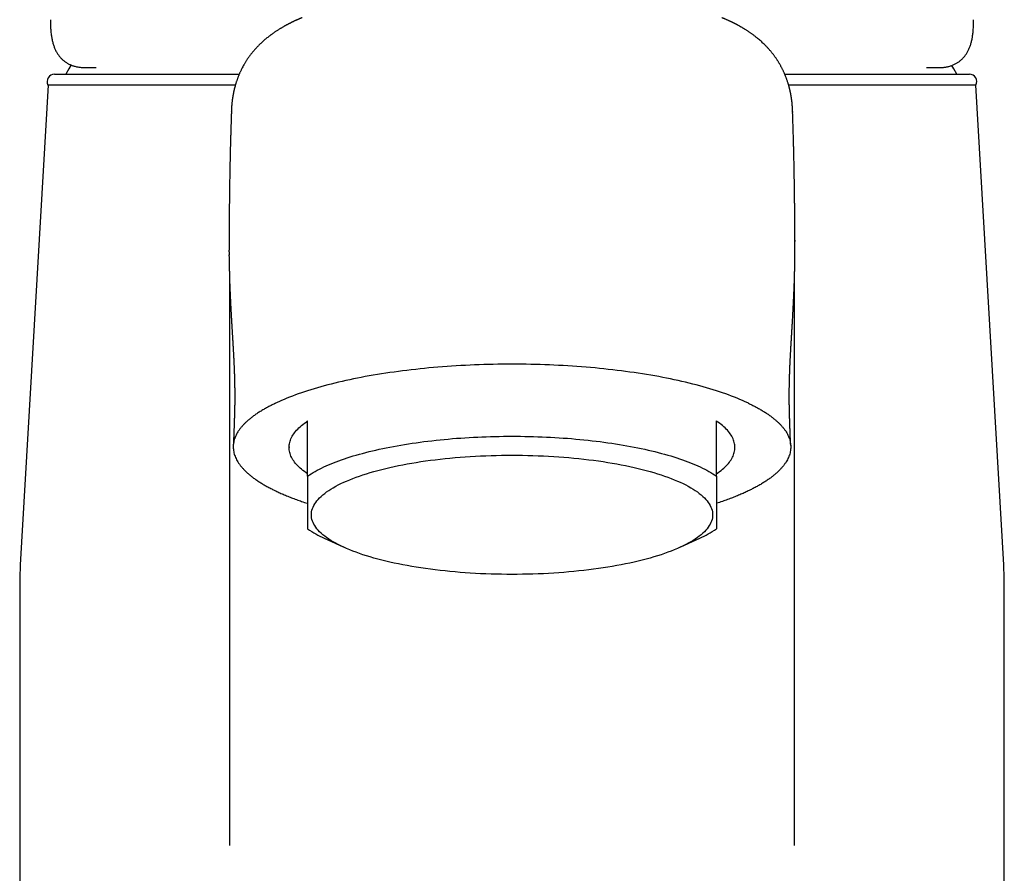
# Model space of a CAD drawing. Header units: millimetres. Extents: x 8 to 880, y 12 to 790.
# Tile 6 of 25: x 369 to 422, y 561 to 607. Entities that reach past the tile are written whole.
import ezdxf

# ---------------------------------------------------------------- set-up
doc = ezdxf.new("R2010")
doc.units = ezdxf.units.MM

msp = doc.modelspace()

# ---------------------------------------------------------------- linework, layer by layer
at = {"color": 7, "linetype": 'Continuous', "lineweight": 30}
for p, q in [((370.184, 606.551), (370.184, 606.532)), ((372.073, 603.97), (372.638, 603.97)), ((417.348, 603.97), (417.986, 603.97)), ((370.407, 603.62), (380.349, 603.62)), ((409.71, 603.62), (419.652, 603.62)), ((370.054, 603.034), (368.563, 577.195)), ((380.14, 603.034), (370.054, 603.034)), ((420.006, 603.034), (409.92, 603.034)), ((421.497, 577.195), (420.006, 603.034)), ((379.926, 601.609), (379.924, 601.554)), ((410.248, 594.677), (410.248, 594.613)), ((379.804, 594.588), (379.804, 594.141)), ((379.805, 594.613), (379.806, 594.588)), ((379.804, 594.054), (379.804, 594.049)), ((379.805, 593.814), (379.805, 593.879)), ((379.815, 592.997), (379.815, 562.077)), ((410.245, 562.077), (410.245, 592.997)), ((382.298, 585.892), (382.341, 585.913)), ((407.761, 585.892), (407.718, 585.913)), ((384.03, 581.973), (384.03, 584.939)), ((406.03, 581.973), (406.03, 584.939)), ((383.03, 583.538), (383.03, 583.513)), ((407.03, 583.513), (407.03, 583.538)), ((384.926, 578.621), (385.936, 578.152)), ((404.123, 578.152), (405.134, 578.621)), ((368.53, 576.044), (368.53, 530.82)), ((421.53, 530.82), (421.53, 576.044))]:
    msp.add_line(p, q, dxfattribs=at)
at = {"color": 7, "linetype": 'Continuous', "lineweight": 30, "flags": 128}
for points in [[(371.292, 604.112), (371.176, 603.91), (371.012, 603.62)], [(418.974, 603.62), (418.811, 603.91), (418.708, 604.089)], [(410.256, 594.154), (410.256, 594.205), (410.256, 594.42), (410.256, 594.638), (410.256, 594.677)], [(407.718, 585.913), (407.582, 585.976), (407.442, 586.038), (407.299, 586.1), (407.152, 586.161), (407.002, 586.221), (406.849, 586.28), (406.692, 586.339), (406.532, 586.397), (406.368, 586.454), (406.202, 586.51), (406.032, 586.566), (405.859, 586.62), (405.683, 586.674), (405.504, 586.727), (405.322, 586.779), (405.137, 586.829), (404.95, 586.88), (404.759, 586.929), (404.566, 586.977), (404.37, 587.024), (404.172, 587.07), (403.971, 587.115), (403.767, 587.159), (403.561, 587.203), (403.352, 587.245), (403.141, 587.286), (402.928, 587.326), (402.713, 587.365), (402.495, 587.403), (402.276, 587.439), (402.054, 587.475), (401.83, 587.51), (401.604, 587.543), (401.377, 587.575), (401.148, 587.606), (400.917, 587.636), (400.684, 587.665), (400.45, 587.693), (400.214, 587.719), (399.977, 587.745), (399.738, 587.769), (399.498, 587.792), (399.257, 587.813), (399.014, 587.834), (398.771, 587.853), (398.526, 587.871), (398.281, 587.888), (398.034, 587.904), (397.787, 587.918), (397.539, 587.931), (397.29, 587.943), (397.04, 587.954), (396.79, 587.963), (396.54, 587.972), (396.289, 587.979), (396.037, 587.984), (395.786, 587.989), (395.534, 587.992), (395.282, 587.994), (395.03, 587.994), (394.778, 587.994), (394.526, 587.992), (394.274, 587.989), (394.022, 587.984), (393.771, 587.979), (393.52, 587.972), (393.269, 587.963), (393.019, 587.954), (392.77, 587.943), (392.521, 587.931), (392.273, 587.918), (392.026, 587.904), (391.779, 587.888), (391.533, 587.871), (391.289, 587.853), (391.045, 587.834), (390.803, 587.813), (390.562, 587.792), (390.322, 587.769), (390.083, 587.745), (389.846, 587.719), (389.61, 587.693), (389.376, 587.665), (389.143, 587.636), (388.912, 587.606), (388.683, 587.575), (388.455, 587.543), (388.23, 587.51), (388.006, 587.475), (387.784, 587.439), (387.564, 587.403), (387.347, 587.365), (387.132, 587.326), (386.918, 587.286), (386.707, 587.245), (386.499, 587.203), (386.293, 587.159), (386.089, 587.115), (385.888, 587.07), (385.69, 587.024), (385.494, 586.977), (385.3, 586.929), (385.11, 586.88), (384.922, 586.829), (384.737, 586.779), (384.556, 586.727), (384.377, 586.674), (384.201, 586.62), (384.028, 586.566), (383.858, 586.51), (383.691, 586.454), (383.528, 586.397), (383.368, 586.339), (383.211, 586.28), (383.057, 586.221), (382.907, 586.161), (382.761, 586.1), (382.617, 586.038), (382.477, 585.976), (382.341, 585.913)], [(384.03, 582.087), (383.942, 582.148), (383.858, 582.21), (383.778, 582.273), (383.702, 582.335), (383.63, 582.398), (383.562, 582.462), (383.498, 582.526), (383.438, 582.59), (383.382, 582.655), (383.33, 582.72), (383.283, 582.785), (383.239, 582.85), (383.199, 582.916), (383.164, 582.982), (383.132, 583.048), (383.105, 583.114), (383.082, 583.18), (383.063, 583.247), (383.049, 583.313), (383.038, 583.38), (383.032, 583.446), (383.03, 583.513), (383.032, 583.58), (383.038, 583.646), (383.049, 583.713), (383.063, 583.78), (383.082, 583.846), (383.105, 583.912), (383.132, 583.979), (383.164, 584.045), (383.199, 584.111), (383.239, 584.176), (383.283, 584.242), (383.33, 584.307), (383.382, 584.372), (383.438, 584.436), (383.498, 584.5), (383.562, 584.564), (383.63, 584.628), (383.702, 584.691), (383.778, 584.754), (383.858, 584.816), (383.942, 584.878), (384.03, 584.939)], [(406.03, 582.087), (406.118, 582.148), (406.201, 582.21), (406.281, 582.273), (406.357, 582.335), (406.429, 582.398), (406.497, 582.462), (406.561, 582.526), (406.621, 582.59), (406.677, 582.655), (406.729, 582.72), (406.777, 582.785), (406.821, 582.85), (406.861, 582.916), (406.896, 582.982), (406.927, 583.048), (406.954, 583.114), (406.978, 583.18), (406.996, 583.247), (407.011, 583.313), (407.021, 583.38), (407.028, 583.446), (407.03, 583.513), (407.028, 583.58), (407.021, 583.646), (407.011, 583.713), (406.996, 583.78), (406.978, 583.846), (406.954, 583.912), (406.927, 583.979), (406.896, 584.045), (406.861, 584.111), (406.821, 584.176), (406.777, 584.242), (406.729, 584.307), (406.677, 584.372), (406.621, 584.436), (406.561, 584.5), (406.497, 584.564), (406.429, 584.628), (406.357, 584.691), (406.281, 584.754), (406.201, 584.816), (406.118, 584.878), (406.03, 584.939)], [(384.03, 581.973), (384.125, 582.036), (384.223, 582.098), (384.326, 582.16), (384.433, 582.221), (384.544, 582.282), (384.659, 582.342), (384.777, 582.401), (384.9, 582.459), (385.026, 582.517), (385.156, 582.574), (385.289, 582.631), (385.427, 582.686), (385.568, 582.741), (385.712, 582.795), (385.86, 582.848), (386.011, 582.901), (386.166, 582.952), (386.324, 583.002), (386.485, 583.052), (386.65, 583.101), (386.817, 583.148), (386.988, 583.195), (387.161, 583.241), (387.338, 583.286), (387.517, 583.329), (387.7, 583.372), (387.885, 583.413), (388.072, 583.454), (388.262, 583.493), (388.455, 583.532), (388.651, 583.569), (388.848, 583.605), (389.048, 583.64), (389.25, 583.674), (389.455, 583.706), (389.661, 583.738), (389.869, 583.768), (390.08, 583.797), (390.292, 583.825), (390.506, 583.852), (390.722, 583.877), (390.939, 583.901), (391.158, 583.924), (391.378, 583.946), (391.599, 583.966), (391.822, 583.985), (392.046, 584.003), (392.272, 584.019), (392.498, 584.035), (392.725, 584.049), (392.953, 584.061), (393.182, 584.072), (393.411, 584.082), (393.641, 584.091), (393.872, 584.098), (394.103, 584.104), (394.334, 584.109), (394.566, 584.112), (394.798, 584.114), (395.03, 584.115), (395.262, 584.114), (395.494, 584.112), (395.725, 584.109), (395.957, 584.104), (396.188, 584.098), (396.418, 584.091), (396.648, 584.082), (396.878, 584.072), (397.107, 584.061), (397.335, 584.049), (397.562, 584.035), (397.788, 584.019), (398.013, 584.003), (398.237, 583.985), (398.46, 583.966), (398.682, 583.946), (398.902, 583.924), (399.121, 583.901), (399.338, 583.877), (399.554, 583.852), (399.768, 583.825), (399.98, 583.797), (400.19, 583.768), (400.399, 583.738), (400.605, 583.706), (400.809, 583.674), (401.012, 583.64), (401.212, 583.605), (401.409, 583.569), (401.604, 583.532), (401.797, 583.493), (401.987, 583.454), (402.175, 583.413), (402.36, 583.372), (402.542, 583.329), (402.722, 583.286), (402.898, 583.241), (403.072, 583.195), (403.243, 583.148), (403.41, 583.101), (403.575, 583.052), (403.736, 583.002), (403.894, 582.952), (404.049, 582.901), (404.2, 582.848), (404.348, 582.795), (404.492, 582.741), (404.633, 582.686), (404.77, 582.631), (404.904, 582.574), (405.034, 582.517), (405.16, 582.459), (405.282, 582.401), (405.401, 582.342), (405.516, 582.282), (405.627, 582.221), (405.733, 582.16), (405.836, 582.098), (405.935, 582.036), (406.03, 581.973)], [(395.03, 576.673), (394.747, 576.674), (394.465, 576.678), (394.182, 576.683), (393.901, 576.691), (393.62, 576.701), (393.34, 576.713), (393.062, 576.727), (392.784, 576.744), (392.509, 576.762), (392.235, 576.783), (391.962, 576.806), (391.692, 576.831), (391.425, 576.858), (391.159, 576.887), (390.897, 576.918), (390.637, 576.951), (390.38, 576.986), (390.127, 577.023), (389.877, 577.063), (389.63, 577.104), (389.387, 577.147), (389.148, 577.192), (388.913, 577.238), (388.682, 577.287), (388.455, 577.337), (388.233, 577.389), (388.016, 577.443), (387.803, 577.498), (387.596, 577.555), (387.393, 577.614), (387.196, 577.674), (387.004, 577.736), (386.817, 577.799), (386.637, 577.864), (386.462, 577.93), (386.292, 577.997), (386.129, 578.066), (385.972, 578.136), (385.821, 578.207), (385.677, 578.279), (385.539, 578.353), (385.407, 578.427), (385.282, 578.502), (385.164, 578.579), (385.052, 578.656), (384.947, 578.734), (384.849, 578.813), (384.758, 578.893), (384.675, 578.973), (384.598, 579.054), (384.528, 579.135), (384.466, 579.217), (384.411, 579.3), (384.363, 579.383), (384.322, 579.466), (384.289, 579.549), (384.263, 579.633), (384.245, 579.717), (384.234, 579.801), (384.23, 579.885), (384.234, 579.969), (384.245, 580.053), (384.263, 580.137), (384.289, 580.221), (384.322, 580.304), (384.363, 580.387), (384.411, 580.47), (384.466, 580.553), (384.528, 580.635), (384.598, 580.716), (384.675, 580.797), (384.758, 580.878), (384.849, 580.957), (384.947, 581.036), (385.052, 581.114), (385.164, 581.191), (385.282, 581.268), (385.407, 581.343), (385.539, 581.418), (385.677, 581.491), (385.821, 581.563), (385.972, 581.634), (386.129, 581.704), (386.292, 581.773), (386.462, 581.84), (386.637, 581.906), (386.817, 581.971), (387.004, 582.034), (387.196, 582.096), (387.393, 582.156), (387.596, 582.215), (387.803, 582.272), (388.016, 582.327), (388.233, 582.381), (388.455, 582.433), (388.682, 582.483), (388.913, 582.532), (389.148, 582.579), (389.387, 582.623), (389.63, 582.666), (389.877, 582.707), (390.127, 582.747), (390.38, 582.784), (390.637, 582.819), (390.897, 582.852), (391.159, 582.883), (391.425, 582.912), (391.692, 582.94), (391.962, 582.964), (392.235, 582.987), (392.509, 583.008), (392.784, 583.027), (393.062, 583.043), (393.34, 583.057), (393.62, 583.069), (393.901, 583.079), (394.182, 583.087), (394.465, 583.092), (394.747, 583.096), (395.03, 583.097), (395.313, 583.096), (395.595, 583.092), (395.877, 583.087), (396.159, 583.079), (396.44, 583.069), (396.719, 583.057), (396.998, 583.043), (397.275, 583.027), (397.551, 583.008), (397.825, 582.987), (398.097, 582.964), (398.367, 582.94), (398.635, 582.912), (398.9, 582.883), (399.163, 582.852), (399.423, 582.819), (399.679, 582.784), (399.933, 582.747), (400.183, 582.707), (400.43, 582.666), (400.673, 582.623), (400.912, 582.579), (401.147, 582.532), (401.378, 582.483), (401.604, 582.433), (401.827, 582.381), (402.044, 582.327), (402.256, 582.272), (402.464, 582.215), (402.667, 582.156), (402.864, 582.096), (403.056, 582.034), (403.242, 581.971), (403.423, 581.906), (403.598, 581.84), (403.767, 581.773), (403.93, 581.704), (404.087, 581.634), (404.238, 581.563), (404.383, 581.491), (404.521, 581.418), (404.653, 581.343), (404.778, 581.268), (404.896, 581.191), (405.008, 581.114), (405.113, 581.036), (405.21, 580.957), (405.301, 580.878), (405.385, 580.797), (405.462, 580.716), (405.531, 580.635), (405.594, 580.553), (405.649, 580.47), (405.697, 580.387), (405.737, 580.304), (405.771, 580.221), (405.797, 580.137), (405.815, 580.053), (405.826, 579.969), (405.83, 579.885), (405.826, 579.801), (405.815, 579.717), (405.797, 579.633), (405.771, 579.549), (405.737, 579.466), (405.697, 579.383), (405.649, 579.3), (405.594, 579.217), (405.531, 579.135), (405.462, 579.054), (405.385, 578.973), (405.301, 578.893), (405.21, 578.813), (405.113, 578.734), (405.008, 578.656), (404.896, 578.579), (404.778, 578.502), (404.653, 578.427), (404.521, 578.353), (404.383, 578.279), (404.238, 578.207), (404.087, 578.136), (403.93, 578.066), (403.767, 577.997), (403.598, 577.93), (403.423, 577.864), (403.242, 577.799), (403.056, 577.736), (402.864, 577.674), (402.667, 577.614), (402.464, 577.555), (402.256, 577.498), (402.044, 577.443), (401.827, 577.389), (401.604, 577.337), (401.378, 577.287), (401.147, 577.238), (400.912, 577.192), (400.673, 577.147), (400.43, 577.104), (400.183, 577.063), (399.933, 577.023), (399.679, 576.986), (399.423, 576.951), (399.163, 576.918), (398.9, 576.887), (398.635, 576.858), (398.367, 576.831), (398.097, 576.806), (397.825, 576.783), (397.551, 576.762), (397.275, 576.744), (396.998, 576.727), (396.719, 576.713), (396.44, 576.701), (396.159, 576.691), (395.877, 576.683), (395.595, 576.678), (395.313, 576.674), (395.03, 576.673)]]:
    msp.add_lwpolyline(points, dxfattribs=at)
at = {"color": 7, "linetype": 'Continuous', "lineweight": 30}
for centre, radius, start, end in [((370.407, 603.22), 0.4, 90, 207.8268), ((419.652, 603.22), 0.4, 332.1732, 90), ((387.557, 584.399), 6.349, 236.2547, 245.5199), ((402.477, 584.446), 6.402, 294.5187, 303.7067), ((388.53, 576.044), 20, 176.6981, 180), ((401.53, 576.044), 20, 0, 3.3019)]:
    msp.add_arc(centre, radius, start, end, dxfattribs=at)
for points, knots in [([(370.183, 606.511), (370.183, 606.51), (370.182, 606.473), (370.183, 606.397), (370.185, 606.298), (370.188, 606.234), (370.189, 606.209)], [0, 0, 0, 0, 0.013606, 0.388027, 0.76117, 1, 1, 1, 1]), ([(383.742, 606.662), (383.727, 606.656), (383.7, 606.645), (383.663, 606.63), (383.634, 606.617), (383.611, 606.608), (383.586, 606.597), (383.555, 606.584), (383.519, 606.568), (383.482, 606.551), (383.447, 606.536), (383.415, 606.522), (383.383, 606.507), (383.348, 606.491), (383.31, 606.473), (383.268, 606.453), (383.225, 606.433), (383.182, 606.412), (383.141, 606.392), (383.102, 606.372), (383.067, 606.355), (383.034, 606.338), (383, 606.32), (382.963, 606.301), (382.928, 606.282), (382.902, 606.268), (382.882, 606.258), (382.866, 606.249), (382.848, 606.239), (382.828, 606.228), (382.807, 606.217), (382.789, 606.206), (382.772, 606.197), (382.755, 606.187), (382.718, 606.167), (382.669, 606.138), (382.609, 606.103), (382.554, 606.07), (382.503, 606.038), (382.451, 606.006), (382.396, 605.971), (382.338, 605.933), (382.278, 605.894), (382.221, 605.854), (382.165, 605.815), (382.113, 605.778), (382.065, 605.744), (382.013, 605.705), (381.951, 605.658), (381.878, 605.6), (381.803, 605.539), (381.728, 605.476), (381.655, 605.413), (381.594, 605.358), (381.543, 605.311), (381.502, 605.272), (381.462, 605.233), (381.421, 605.193), (381.38, 605.151), (381.337, 605.107), (381.295, 605.063), (381.248, 605.013), (381.199, 604.958), (381.145, 604.896), (381.093, 604.834), (381.042, 604.772), (380.997, 604.715), (380.956, 604.663), (380.92, 604.614), (380.883, 604.565), (380.848, 604.515), (380.814, 604.466), (380.779, 604.414), (380.742, 604.358), (380.703, 604.296), (380.665, 604.234), (380.629, 604.175), (380.587, 604.102), (380.539, 604.014), (380.493, 603.926), (380.456, 603.853), (380.428, 603.793), (380.398, 603.731), (380.37, 603.668), (380.345, 603.608), (380.321, 603.551), (380.298, 603.494), (380.276, 603.439), (380.256, 603.386), (380.238, 603.335), (380.219, 603.283), (380.2, 603.226), (380.181, 603.167), (380.158, 603.096), (380.134, 603.014), (380.114, 602.94), (380.1, 602.886), (380.091, 602.853), (380.082, 602.819), (380.073, 602.78), (380.063, 602.738), (380.054, 602.696), (380.046, 602.66), (380.04, 602.629), (380.034, 602.599), (380.028, 602.571), (380.023, 602.543), (380.017, 602.515), (380.012, 602.483), (380.006, 602.449), (380, 602.416), (379.995, 602.382), (379.99, 602.35), (379.985, 602.319), (379.981, 602.291), (379.977, 602.263), (379.973, 602.235), (379.969, 602.203), (379.964, 602.165), (379.959, 602.12), (379.954, 602.071), (379.949, 602.021), (379.944, 601.974), (379.941, 601.931), (379.938, 601.894), (379.935, 601.86), (379.933, 601.832), (379.932, 601.811), (379.931, 601.795), (379.93, 601.781), (379.929, 601.766), (379.929, 601.75), (379.927, 601.73), (379.926, 601.704), (379.925, 601.673), (379.923, 601.637), (379.922, 601.611), (379.922, 601.597)], [0, 0, 0, 0, 0.005812, 0.01064, 0.014481, 0.017341, 0.01979, 0.024597, 0.029591, 0.034571, 0.039539, 0.043692, 0.04758, 0.052845, 0.058006, 0.063434, 0.070152, 0.076205, 0.081525, 0.087273, 0.092789, 0.096551, 0.101452, 0.107591, 0.112611, 0.116743, 0.119041, 0.121185, 0.123755, 0.126967, 0.130321, 0.132962, 0.135068, 0.137629, 0.140863, 0.151255, 0.159918, 0.168317, 0.176119, 0.183805, 0.192249, 0.201892, 0.211269, 0.220562, 0.229681, 0.238286, 0.246042, 0.252983, 0.264374, 0.277011, 0.289928, 0.30288, 0.315824, 0.328747, 0.336373, 0.344008, 0.351653, 0.359308, 0.367183, 0.375583, 0.384254, 0.392069, 0.403463, 0.414572, 0.425584, 0.436513, 0.447501, 0.455243, 0.463726, 0.472471, 0.480772, 0.488894, 0.497017, 0.506922, 0.517127, 0.527747, 0.537536, 0.546414, 0.563494, 0.58086, 0.589869, 0.599536, 0.610462, 0.621098, 0.630954, 0.6407, 0.650442, 0.66, 0.668728, 0.676962, 0.68579, 0.69556, 0.705626, 0.715752, 0.731487, 0.747399, 0.753598, 0.759248, 0.764721, 0.771284, 0.779412, 0.786689, 0.792741, 0.79817, 0.803219, 0.808489, 0.813073, 0.818095, 0.823724, 0.829969, 0.836258, 0.841807, 0.848137, 0.853759, 0.858858, 0.863903, 0.869026, 0.874677, 0.881988, 0.890583, 0.900546, 0.910422, 0.919945, 0.928541, 0.935906, 0.942862, 0.949642, 0.953012, 0.956275, 0.959431, 0.96248, 0.965727, 0.969785, 0.975627, 0.982614, 0.99074, 1, 1, 1, 1]), ([(410.138, 601.597), (410.137, 601.609), (410.137, 601.631), (410.135, 601.663), (410.134, 601.691), (410.133, 601.715), (410.132, 601.736), (410.13, 601.765), (410.128, 601.806), (410.125, 601.854), (410.121, 601.899), (410.118, 601.941), (410.115, 601.981), (410.111, 602.018), (410.108, 602.051), (410.105, 602.081), (410.102, 602.108), (410.099, 602.137), (410.095, 602.168), (410.091, 602.203), (410.086, 602.239), (410.081, 602.276), (410.076, 602.31), (410.071, 602.343), (410.067, 602.373), (410.062, 602.399), (410.059, 602.42), (410.056, 602.439), (410.053, 602.455), (410.05, 602.472), (410.047, 602.49), (410.043, 602.511), (410.038, 602.536), (410.033, 602.564), (410.027, 602.595), (410.02, 602.63), (410.012, 602.667), (410.004, 602.703), (409.998, 602.732), (409.991, 602.761), (409.983, 602.794), (409.973, 602.836), (409.961, 602.882), (409.949, 602.927), (409.937, 602.971), (409.925, 603.015), (409.912, 603.06), (409.896, 603.113), (409.877, 603.173), (409.855, 603.24), (409.832, 603.308), (409.808, 603.375), (409.783, 603.44), (409.761, 603.498), (409.74, 603.548), (409.72, 603.596), (409.699, 603.646), (409.676, 603.699), (409.65, 603.755), (409.623, 603.813), (409.594, 603.872), (409.565, 603.929), (409.537, 603.984), (409.508, 604.039), (409.478, 604.094), (409.449, 604.145), (409.421, 604.192), (409.395, 604.236), (409.367, 604.281), (409.338, 604.327), (409.309, 604.372), (409.278, 604.421), (409.243, 604.473), (409.203, 604.529), (409.163, 604.586), (409.122, 604.641), (409.082, 604.694), (409.041, 604.746), (408.999, 604.798), (408.957, 604.849), (408.915, 604.899), (408.872, 604.948), (408.829, 604.997), (408.784, 605.047), (408.736, 605.098), (408.686, 605.149), (408.627, 605.208), (408.558, 605.276), (408.477, 605.351), (408.394, 605.426), (408.318, 605.491), (408.251, 605.547), (408.193, 605.594), (408.133, 605.641), (408.074, 605.687), (408.017, 605.73), (407.962, 605.77), (407.909, 605.808), (407.853, 605.848), (407.794, 605.888), (407.733, 605.928), (407.675, 605.966), (407.618, 606.003), (407.567, 606.034), (407.52, 606.063), (407.478, 606.089), (407.434, 606.115), (407.39, 606.14), (407.349, 606.164), (407.309, 606.187), (407.269, 606.209), (407.227, 606.232), (407.184, 606.256), (407.148, 606.275), (407.119, 606.29), (407.095, 606.303), (407.069, 606.316), (407.045, 606.329), (407.025, 606.339), (407.008, 606.347), (406.991, 606.356), (406.969, 606.367), (406.945, 606.379), (406.92, 606.392), (406.893, 606.405), (406.862, 606.42), (406.823, 606.439), (406.783, 606.458), (406.744, 606.476), (406.701, 606.496), (406.649, 606.52), (406.588, 606.547), (406.537, 606.57), (406.5, 606.586), (406.479, 606.595), (406.458, 606.604), (406.435, 606.614), (406.405, 606.626), (406.365, 606.643), (406.335, 606.655), (406.318, 606.662)], [0, 0, 0, 0, 0.008137, 0.015308, 0.021508, 0.026736, 0.031044, 0.035226, 0.045611, 0.056801, 0.06533, 0.073886, 0.082126, 0.089544, 0.096139, 0.10148, 0.106732, 0.112126, 0.117899, 0.124338, 0.131898, 0.138417, 0.144772, 0.150918, 0.15652, 0.161218, 0.165042, 0.168104, 0.171166, 0.174228, 0.177306, 0.18094, 0.185305, 0.190462, 0.19597, 0.201335, 0.208524, 0.214662, 0.219843, 0.224848, 0.229842, 0.237387, 0.246157, 0.253621, 0.260897, 0.268552, 0.276213, 0.283878, 0.295267, 0.306664, 0.318067, 0.329476, 0.340798, 0.351115, 0.358667, 0.366609, 0.375298, 0.384339, 0.393609, 0.403691, 0.413891, 0.423291, 0.432353, 0.441429, 0.450517, 0.459615, 0.46677, 0.473945, 0.481463, 0.489383, 0.497207, 0.504016, 0.513726, 0.523282, 0.532829, 0.54266, 0.551215, 0.560544, 0.56975, 0.578476, 0.587356, 0.596228, 0.605091, 0.613968, 0.623342, 0.633328, 0.642619, 0.657312, 0.671987, 0.686933, 0.702185, 0.711946, 0.721852, 0.731914, 0.742086, 0.751648, 0.760341, 0.768802, 0.777821, 0.787416, 0.797012, 0.806286, 0.814877, 0.823659, 0.829735, 0.836316, 0.842998, 0.849578, 0.855947, 0.861685, 0.867353, 0.873524, 0.880185, 0.88631, 0.889282, 0.892747, 0.896705, 0.900396, 0.903194, 0.905208, 0.907566, 0.910714, 0.914495, 0.917988, 0.921043, 0.925842, 0.931399, 0.937152, 0.942701, 0.947556, 0.955176, 0.963807, 0.972791, 0.975798, 0.978656, 0.981358, 0.984123, 0.988071, 0.993363, 1, 1, 1, 1]), ([(419.871, 606.209), (419.872, 606.235), (419.875, 606.3), (419.877, 606.4), (419.877, 606.487), (419.876, 606.536), (419.876, 606.55)], [0, 0, 0, 0, 0.2195169, 0.5481933, 0.8776429, 1, 1, 1, 1]), ([(370.189, 606.21), (370.191, 606.164), (370.194, 606.086), (370.201, 606.008), (370.203, 605.976)], [0, 0, 0, 0, 0.58817, 1, 1, 1, 1]), ([(370.203, 605.976), (370.203, 605.973), (370.206, 605.932), (370.214, 605.854), (370.227, 605.743), (370.243, 605.637), (370.261, 605.533), (370.282, 605.433), (370.306, 605.336), (370.332, 605.242), (370.361, 605.151), (370.393, 605.065), (370.427, 604.982), (370.464, 604.902), (370.503, 604.827), (370.545, 604.755), (370.588, 604.686), (370.635, 604.621), (370.683, 604.56), (370.733, 604.501), (370.786, 604.446), (370.841, 604.394), (370.898, 604.345), (370.956, 604.299), (371.017, 604.257), (371.08, 604.217), (371.146, 604.18), (371.213, 604.146), (371.283, 604.115), (371.355, 604.087), (371.429, 604.061), (371.505, 604.039), (371.584, 604.02), (371.665, 604.004), (371.749, 603.991), (371.835, 603.981), (371.925, 603.974), (372.004, 603.971), (372.053, 603.971), (372.072, 603.971)], [0, 0, 0, 0, 0.002271, 0.035006, 0.067789, 0.100422, 0.131892, 0.163689, 0.195118, 0.226108, 0.256598, 0.286581, 0.315961, 0.344728, 0.372892, 0.400485, 0.427548, 0.454139, 0.480317, 0.506151, 0.53171, 0.557077, 0.582085, 0.607014, 0.631998, 0.657085, 0.682322, 0.707756, 0.733431, 0.759389, 0.785668, 0.812301, 0.839314, 0.866726, 0.894565, 0.923101, 0.952334, 0.982227, 1, 1, 1, 1]), ([(417.987, 603.971), (417.996, 603.971), (418.038, 603.97), (418.111, 603.973), (418.205, 603.979), (418.296, 603.989), (418.384, 604.002), (418.469, 604.018), (418.551, 604.038), (418.63, 604.061), (418.707, 604.087), (418.781, 604.116), (418.852, 604.148), (418.92, 604.183), (418.987, 604.221), (419.05, 604.262), (419.111, 604.305), (419.17, 604.352), (419.226, 604.401), (419.28, 604.452), (419.331, 604.507), (419.38, 604.564), (419.427, 604.625), (419.472, 604.688), (419.514, 604.754), (419.555, 604.824), (419.592, 604.896), (419.628, 604.972), (419.661, 605.051), (419.692, 605.133), (419.72, 605.218), (419.746, 605.308), (419.77, 605.401), (419.792, 605.498), (419.81, 605.599), (419.827, 605.703), (419.841, 605.81), (419.851, 605.901), (419.855, 605.957), (419.857, 605.976)], [0, 0, 0, 0, 0.0088077, 0.0400409, 0.0707697, 0.1007998, 0.1300303, 0.1588269, 0.1870106, 0.2146152, 0.2416878, 0.2682835, 0.2944637, 0.3202934, 0.34584, 0.3711717, 0.3963574, 0.4214859, 0.4463637, 0.4712762, 0.4963682, 0.5216889, 0.5472858, 0.5732034, 0.5994816, 0.6261542, 0.6532469, 0.6807749, 0.7087408, 0.7371314, 0.7659751, 0.7956819, 0.8260021, 0.8568751, 0.8882206, 0.919949, 0.951968, 0.9841888, 1, 1, 1, 1]), ([(419.857, 605.976), (419.86, 606.021), (419.866, 606.099), (419.869, 606.177), (419.871, 606.21)], [0, 0, 0, 0, 0.576063, 1, 1, 1, 1]), ([(379.924, 601.554), (379.923, 601.517), (379.92, 601.427), (379.915, 601.287), (379.91, 601.128), (379.905, 600.963), (379.9, 600.817), (379.896, 600.696), (379.894, 600.6), (379.891, 600.501), (379.888, 600.396), (379.885, 600.299), (379.883, 600.214), (379.881, 600.142), (379.879, 600.072), (379.877, 599.998), (379.874, 599.89), (379.87, 599.752), (379.866, 599.585), (379.862, 599.423), (379.858, 599.266), (379.855, 599.114), (379.852, 598.984), (379.85, 598.875), (379.848, 598.782), (379.846, 598.682), (379.844, 598.596), (379.842, 598.523), (379.841, 598.472), (379.84, 598.426), (379.84, 598.389), (379.839, 598.362), (379.839, 598.34), (379.838, 598.313), (379.838, 598.275), (379.837, 598.222), (379.835, 598.156), (379.834, 598.081), (379.832, 597.973), (379.83, 597.836), (379.828, 597.703), (379.826, 597.603), (379.825, 597.538), (379.825, 597.48), (379.824, 597.431), (379.823, 597.392), (379.823, 597.358), (379.822, 597.324), (379.822, 597.285), (379.821, 597.228), (379.82, 597.155), (379.819, 597.067), (379.818, 596.977), (379.817, 596.888), (379.816, 596.798), (379.815, 596.705), (379.814, 596.613), (379.813, 596.526), (379.812, 596.447), (379.812, 596.378), (379.811, 596.316), (379.811, 596.257), (379.81, 596.196), (379.81, 596.131), (379.809, 596.059), (379.809, 595.974), (379.808, 595.89), (379.808, 595.811), (379.807, 595.743), (379.807, 595.68), (379.807, 595.629), (379.806, 595.592), (379.806, 595.563), (379.806, 595.537), (379.806, 595.507), (379.806, 595.47), (379.806, 595.417), (379.805, 595.351), (379.805, 595.273), (379.805, 595.196), (379.805, 595.125), (379.805, 595.062), (379.805, 595.009), (379.804, 594.964), (379.804, 594.918), (379.804, 594.87), (379.804, 594.823), (379.804, 594.788), (379.804, 594.762), (379.804, 594.741), (379.804, 594.717), (379.804, 594.692), (379.804, 594.665), (379.804, 594.638), (379.804, 594.621), (379.804, 594.613)], [0, 0, 0, 0, 0.01596, 0.038048, 0.059727, 0.083855, 0.108365, 0.122181, 0.135415, 0.149486, 0.164519, 0.179858, 0.190873, 0.200905, 0.210526, 0.221029, 0.232463, 0.256381, 0.280317, 0.303463, 0.32582, 0.347396, 0.368138, 0.381311, 0.394136, 0.408058, 0.423684, 0.431253, 0.439032, 0.445713, 0.45096, 0.454773, 0.457317, 0.460281, 0.466085, 0.473691, 0.483098, 0.494202, 0.505796, 0.529009, 0.552804, 0.562485, 0.572075, 0.580452, 0.587427, 0.592999, 0.597189, 0.601767, 0.607392, 0.614063, 0.626082, 0.638782, 0.651521, 0.664298, 0.677115, 0.689895, 0.703849, 0.716319, 0.727305, 0.737446, 0.745617, 0.753915, 0.762532, 0.77147, 0.781552, 0.793591, 0.807587, 0.817182, 0.827413, 0.836495, 0.843799, 0.849325, 0.852469, 0.855923, 0.860309, 0.865631, 0.871729, 0.882877, 0.893989, 0.905064, 0.91558, 0.924671, 0.931761, 0.938442, 0.944785, 0.952153, 0.959641, 0.965735, 0.968824, 0.972223, 0.975937, 0.980453, 0.986282, 0.993528, 1, 1, 1, 1]), ([(410.139, 601.554), (410.139, 601.558), (410.139, 601.576), (410.137, 601.594), (410.135, 601.608)], [0, 0, 0, 0, 0.219531, 1, 1, 1, 1]), ([(410.256, 594.613), (410.256, 594.621), (410.256, 594.638), (410.256, 594.665), (410.256, 594.692), (410.256, 594.717), (410.256, 594.741), (410.256, 594.762), (410.255, 594.787), (410.255, 594.821), (410.255, 594.866), (410.255, 594.912), (410.255, 594.955), (410.255, 594.994), (410.255, 595.034), (410.255, 595.081), (410.255, 595.14), (410.255, 595.208), (410.255, 595.281), (410.254, 595.354), (410.254, 595.421), (410.254, 595.479), (410.254, 595.522), (410.253, 595.558), (410.253, 595.592), (410.253, 595.632), (410.253, 595.682), (410.252, 595.742), (410.252, 595.806), (410.252, 595.869), (410.251, 595.928), (410.251, 595.991), (410.251, 596.054), (410.25, 596.118), (410.25, 596.175), (410.249, 596.229), (410.249, 596.281), (410.248, 596.34), (410.248, 596.409), (410.247, 596.491), (410.246, 596.583), (410.245, 596.686), (410.244, 596.797), (410.243, 596.913), (410.241, 597.011), (410.24, 597.092), (410.24, 597.156), (410.239, 597.216), (410.238, 597.27), (410.237, 597.315), (410.237, 597.353), (410.236, 597.392), (410.236, 597.438), (410.235, 597.497), (410.234, 597.569), (410.233, 597.646), (410.231, 597.728), (410.23, 597.813), (410.229, 597.899), (410.227, 597.985), (410.226, 598.069), (410.224, 598.148), (410.223, 598.217), (410.222, 598.273), (410.221, 598.312), (410.221, 598.338), (410.221, 598.357), (410.22, 598.38), (410.22, 598.41), (410.219, 598.448), (410.218, 598.492), (410.217, 598.539), (410.216, 598.586), (410.215, 598.65), (410.213, 598.727), (410.211, 598.818), (410.209, 598.93), (410.206, 599.068), (410.202, 599.236), (410.199, 599.386), (410.195, 599.518), (410.193, 599.629), (410.19, 599.742), (410.187, 599.854), (410.184, 599.959), (410.182, 600.055), (410.179, 600.145), (410.177, 600.237), (410.173, 600.346), (410.17, 600.468), (410.166, 600.596), (410.163, 600.721), (410.159, 600.849), (410.154, 600.982), (410.15, 601.113), (410.146, 601.234), (410.143, 601.349), (410.139, 601.454), (410.137, 601.523), (410.136, 601.554)], [0, 0, 0, 0, 0.0065907, 0.0138502, 0.0196866, 0.0242057, 0.0279204, 0.0313211, 0.0344113, 0.0402381, 0.0473558, 0.0545299, 0.0607367, 0.0663342, 0.0716808, 0.0781229, 0.0867483, 0.096846, 0.1072602, 0.1177445, 0.1282991, 0.1359767, 0.1422893, 0.1470762, 0.1510955, 0.1566998, 0.1640594, 0.1726064, 0.1821942, 0.1912469, 0.1996567, 0.2074238, 0.2177926, 0.2267392, 0.2346134, 0.2421996, 0.2495281, 0.2566039, 0.2674894, 0.2788859, 0.2918644, 0.3066088, 0.3229017, 0.3393704, 0.3557747, 0.364933, 0.3740713, 0.3829376, 0.3906379, 0.3970933, 0.4023037, 0.4068317, 0.4134388, 0.4219742, 0.4324382, 0.4438341, 0.4551188, 0.4675822, 0.4799074, 0.4920944, 0.5041435, 0.5158076, 0.5257368, 0.5337266, 0.5397768, 0.5425027, 0.5447293, 0.547872, 0.5521891, 0.5576805, 0.5642165, 0.5711395, 0.5777914, 0.5841723, 0.5982734, 0.6108587, 0.6231257, 0.6459556, 0.6698893, 0.6948048, 0.7102272, 0.7260067, 0.7421437, 0.7585229, 0.7737862, 0.7873097, 0.7994434, 0.8121761, 0.8264452, 0.8460478, 0.8641974, 0.8811386, 0.8992375, 0.9188722, 0.9378262, 0.955029, 0.9706502, 0.9867171, 1, 1, 1, 1]), ([(379.804, 594.049), (379.804, 594.052), (379.804, 594.087), (379.804, 594.115), (379.804, 594.141)], [0, 0, 0, 0, 0.094474, 1, 1, 1, 1]), ([(410.255, 593.746), (410.255, 593.811), (410.256, 593.966), (410.256, 594.085), (410.256, 594.154)], [0, 0, 0, 0, 0.420701, 1, 1, 1, 1]), ([(379.804, 594.049), (379.804, 594.034), (379.804, 594.003), (379.804, 593.954), (379.804, 593.907), (379.804, 593.876), (379.804, 593.862)], [0, 0, 0, 0, 0.240747, 0.50977, 0.777878, 1, 1, 1, 1]), ([(379.804, 593.79), (379.804, 593.782), (379.805, 593.763), (379.805, 593.732), (379.805, 593.697), (379.805, 593.665), (379.805, 593.634), (379.806, 593.604), (379.806, 593.574), (379.806, 593.545), (379.806, 593.517), (379.807, 593.494), (379.807, 593.475), (379.807, 593.457), (379.807, 593.436), (379.807, 593.414), (379.808, 593.389), (379.808, 593.365), (379.808, 593.341), (379.809, 593.319), (379.809, 593.296), (379.809, 593.272), (379.81, 593.244), (379.81, 593.213), (379.811, 593.18), (379.812, 593.148), (379.812, 593.12), (379.813, 593.096), (379.813, 593.072), (379.814, 593.047), (379.814, 593.021), (379.815, 592.993), (379.815, 592.964), (379.816, 592.931), (379.817, 592.886), (379.818, 592.83), (379.82, 592.769), (379.822, 592.711), (379.823, 592.657), (379.825, 592.603), (379.826, 592.547), (379.83, 592.432), (379.836, 592.256), (379.846, 592.01), (379.854, 591.809), (379.861, 591.663), (379.865, 591.574), (379.869, 591.484), (379.874, 591.394), (379.878, 591.302), (379.883, 591.211), (379.887, 591.134), (379.89, 591.068), (379.893, 591.013), (379.896, 590.956), (379.899, 590.902), (379.902, 590.852), (379.905, 590.805), (379.907, 590.762), (379.909, 590.72), (379.912, 590.677), (379.914, 590.629), (379.917, 590.58), (379.92, 590.533), (379.922, 590.491), (379.924, 590.449), (379.927, 590.402), (379.93, 590.348), (379.933, 590.292), (379.937, 590.237), (379.94, 590.187), (379.942, 590.145), (379.944, 590.107), (379.946, 590.072), (379.948, 590.035), (379.951, 589.993), (379.954, 589.946), (379.957, 589.897), (379.959, 589.849), (379.962, 589.805), (379.965, 589.762), (379.967, 589.717), (379.97, 589.669), (379.973, 589.618), (379.976, 589.566), (379.979, 589.517), (379.982, 589.47), (379.985, 589.425), (379.988, 589.379), (379.99, 589.333), (379.993, 589.288), (379.996, 589.246), (379.998, 589.207), (380, 589.173), (380.002, 589.142), (380.004, 589.112), (380.005, 589.08), (380.007, 589.045), (380.01, 589.005), (380.012, 588.964), (380.014, 588.926), (380.016, 588.894), (380.018, 588.865), (380.02, 588.836), (380.021, 588.804), (380.024, 588.765), (380.026, 588.72), (380.029, 588.675), (380.031, 588.636), (380.033, 588.605), (380.034, 588.579), (380.035, 588.556), (380.037, 588.529), (380.038, 588.498), (380.04, 588.462), (380.042, 588.425), (380.044, 588.388), (380.046, 588.352), (380.048, 588.317), (380.05, 588.28), (380.052, 588.237), (380.054, 588.19), (380.056, 588.144), (380.058, 588.103), (380.06, 588.065), (380.062, 588.024), (380.064, 587.979), (380.066, 587.931), (380.068, 587.885), (380.07, 587.841), (380.072, 587.796), (380.074, 587.751), (380.075, 587.708), (380.077, 587.672), (380.078, 587.641), (380.079, 587.612), (380.08, 587.584), (380.081, 587.552), (380.082, 587.516), (380.084, 587.479), (380.085, 587.446), (380.086, 587.418), (380.087, 587.39), (380.087, 587.359), (380.089, 587.325), (380.09, 587.288), (380.091, 587.25), (380.092, 587.215), (380.092, 587.184), (380.093, 587.152), (380.094, 587.117), (380.095, 587.082), (380.096, 587.048), (380.096, 587.02), (380.097, 586.994), (380.098, 586.965), (380.098, 586.926), (380.099, 586.876), (380.1, 586.823), (380.101, 586.779), (380.101, 586.745), (380.102, 586.719), (380.102, 586.697), (380.102, 586.674), (380.102, 586.647), (380.103, 586.616), (380.103, 586.583), (380.103, 586.552), (380.104, 586.515), (380.104, 586.466), (380.104, 586.405), (380.104, 586.347), (380.104, 586.29), (380.104, 586.236), (380.104, 586.179), (380.104, 586.117), (380.104, 586.063), (380.104, 586.016), (380.103, 585.981), (380.103, 585.944), (380.103, 585.906), (380.102, 585.869), (380.102, 585.837), (380.102, 585.808), (380.101, 585.776), (380.101, 585.74), (380.1, 585.704), (380.1, 585.672), (380.099, 585.628), (380.098, 585.572), (380.096, 585.506), (380.095, 585.443), (380.093, 585.384), (380.092, 585.332), (380.091, 585.285), (380.089, 585.24), (380.088, 585.192), (380.086, 585.143), (380.084, 585.092), (380.082, 585.036), (380.08, 584.974), (380.078, 584.913), (380.076, 584.847), (380.074, 584.788), (380.073, 584.731), (380.071, 584.679), (380.069, 584.63), (380.068, 584.585), (380.066, 584.539), (380.065, 584.49), (380.063, 584.44), (380.062, 584.393), (380.06, 584.348), (380.058, 584.302), (380.056, 584.252), (380.055, 584.203), (380.053, 584.158), (380.051, 584.114), (380.049, 584.069), (380.047, 584.022), (380.045, 583.978), (380.043, 583.937), (380.042, 583.903), (380.04, 583.87), (380.038, 583.833), (380.036, 583.794), (380.034, 583.762), (380.033, 583.736), (380.031, 583.71), (380.029, 583.674), (380.028, 583.645), (380.027, 583.627), (380.026, 583.625)], [0, 0, 0, 0, 0.006276, 0.015375, 0.023614, 0.030997, 0.037655, 0.04401, 0.050099, 0.055875, 0.061283, 0.066427, 0.069168, 0.072424, 0.076192, 0.080471, 0.084715, 0.089531, 0.09351, 0.097158, 0.100987, 0.105096, 0.109652, 0.114788, 0.120486, 0.125759, 0.130215, 0.133878, 0.137274, 0.141281, 0.145278, 0.149395, 0.153652, 0.158451, 0.164035, 0.17333, 0.182085, 0.189854, 0.196945, 0.203814, 0.211266, 0.218935, 0.247893, 0.276798, 0.305649, 0.315356, 0.325059, 0.334757, 0.34445, 0.354137, 0.363819, 0.372951, 0.378193, 0.384079, 0.389944, 0.395563, 0.400672, 0.405118, 0.409586, 0.413315, 0.417543, 0.422355, 0.427508, 0.432042, 0.435911, 0.439646, 0.444196, 0.449489, 0.455137, 0.460306, 0.464988, 0.469214, 0.472311, 0.475536, 0.478936, 0.482778, 0.487137, 0.491824, 0.496388, 0.500257, 0.504022, 0.507993, 0.512475, 0.517191, 0.521709, 0.526397, 0.530526, 0.534314, 0.538381, 0.542979, 0.546725, 0.550752, 0.554304, 0.557228, 0.559854, 0.562476, 0.565236, 0.568325, 0.571978, 0.575965, 0.579361, 0.582074, 0.584443, 0.586954, 0.589584, 0.592989, 0.597208, 0.601517, 0.60491, 0.607572, 0.609588, 0.611573, 0.613787, 0.6165, 0.619705, 0.623197, 0.626191, 0.629445, 0.63238, 0.635435, 0.639027, 0.643348, 0.64765, 0.651002, 0.653967, 0.657322, 0.661307, 0.665588, 0.669723, 0.67305, 0.676646, 0.681082, 0.684421, 0.687446, 0.690126, 0.69242, 0.694581, 0.697226, 0.700375, 0.70364, 0.706392, 0.708631, 0.710804, 0.713365, 0.716128, 0.71922, 0.722578, 0.725539, 0.727933, 0.730318, 0.73328, 0.736453, 0.739152, 0.741375, 0.743417, 0.745457, 0.748536, 0.752907, 0.757582, 0.761318, 0.76368, 0.765723, 0.767494, 0.769108, 0.771204, 0.773824, 0.776711, 0.779164, 0.781156, 0.785396, 0.790851, 0.795625, 0.799231, 0.804096, 0.808431, 0.812505, 0.818469, 0.820978, 0.823547, 0.826459, 0.829545, 0.832587, 0.83502, 0.836893, 0.839371, 0.842405, 0.845288, 0.847766, 0.849958, 0.855474, 0.860542, 0.864892, 0.869977, 0.87439, 0.87722, 0.880744, 0.884733, 0.888053, 0.891733, 0.896009, 0.900012, 0.904969, 0.909309, 0.91413, 0.917704, 0.921714, 0.925423, 0.928408, 0.931632, 0.935386, 0.939236, 0.942803, 0.9457, 0.94907, 0.953193, 0.956774, 0.95991, 0.963106, 0.966658, 0.969994, 0.973685, 0.976803, 0.979161, 0.98133, 0.984274, 0.987582, 0.990167, 0.991488, 0.993388, 0.996049, 0.999472, 1, 1, 1, 1]), ([(410.033, 583.625), (410.033, 583.628), (410.032, 583.647), (410.03, 583.679), (410.028, 583.717), (410.026, 583.747), (410.024, 583.778), (410.022, 583.817), (410.02, 583.863), (410.018, 583.907), (410.016, 583.95), (410.014, 583.993), (410.012, 584.036), (410.01, 584.081), (410.008, 584.133), (410.006, 584.186), (410.004, 584.237), (410.002, 584.287), (410, 584.338), (409.998, 584.386), (409.997, 584.427), (409.996, 584.463), (409.995, 584.5), (409.993, 584.542), (409.992, 584.589), (409.99, 584.635), (409.989, 584.676), (409.988, 584.711), (409.987, 584.746), (409.985, 584.784), (409.984, 584.821), (409.983, 584.857), (409.982, 584.893), (409.981, 584.93), (409.98, 584.964), (409.979, 584.991), (409.978, 585.015), (409.977, 585.041), (409.976, 585.07), (409.975, 585.094), (409.974, 585.12), (409.973, 585.153), (409.972, 585.198), (409.97, 585.247), (409.969, 585.293), (409.968, 585.333), (409.967, 585.372), (409.966, 585.411), (409.965, 585.446), (409.964, 585.472), (409.964, 585.498), (409.963, 585.534), (409.962, 585.573), (409.961, 585.612), (409.961, 585.646), (409.96, 585.681), (409.959, 585.721), (409.959, 585.762), (409.958, 585.8), (409.958, 585.831), (409.958, 585.86), (409.957, 585.89), (409.957, 585.922), (409.957, 585.953), (409.956, 585.981), (409.956, 586.01), (409.956, 586.046), (409.956, 586.091), (409.955, 586.138), (409.955, 586.18), (409.955, 586.213), (409.955, 586.242), (409.955, 586.272), (409.955, 586.305), (409.955, 586.338), (409.955, 586.368), (409.955, 586.395), (409.956, 586.418), (409.956, 586.443), (409.956, 586.473), (409.956, 586.508), (409.956, 586.56), (409.957, 586.633), (409.958, 586.716), (409.959, 586.802), (409.961, 586.884), (409.962, 586.975), (409.964, 587.063), (409.966, 587.143), (409.968, 587.203), (409.969, 587.249), (409.97, 587.285), (409.971, 587.32), (409.972, 587.348), (409.973, 587.373), (409.973, 587.399), (409.974, 587.431), (409.976, 587.465), (409.977, 587.504), (409.978, 587.548), (409.98, 587.592), (409.982, 587.634), (409.983, 587.669), (409.984, 587.7), (409.985, 587.732), (409.987, 587.769), (409.989, 587.81), (409.99, 587.853), (409.992, 587.891), (409.993, 587.924), (409.995, 587.956), (409.997, 587.993), (409.999, 588.041), (410.001, 588.094), (410.004, 588.148), (410.006, 588.199), (410.009, 588.251), (410.011, 588.307), (410.014, 588.361), (410.017, 588.41), (410.019, 588.457), (410.022, 588.505), (410.025, 588.557), (410.027, 588.607), (410.03, 588.652), (410.032, 588.694), (410.035, 588.739), (410.037, 588.786), (410.04, 588.836), (410.043, 588.882), (410.045, 588.924), (410.048, 588.964), (410.05, 589.006), (410.053, 589.053), (410.056, 589.103), (410.059, 589.152), (410.061, 589.197), (410.064, 589.24), (410.066, 589.281), (410.069, 589.326), (410.072, 589.374), (410.075, 589.424), (410.078, 589.473), (410.08, 589.517), (410.083, 589.557), (410.085, 589.594), (410.087, 589.632), (410.09, 589.673), (410.093, 589.719), (410.095, 589.764), (410.098, 589.804), (410.102, 589.872), (410.108, 589.982), (410.116, 590.12), (410.125, 590.272), (410.133, 590.417), (410.142, 590.563), (410.148, 590.677), (410.153, 590.765), (410.156, 590.828), (410.16, 590.885), (410.162, 590.94), (410.166, 590.998), (410.169, 591.067), (410.173, 591.141), (410.177, 591.212), (410.18, 591.279), (410.185, 591.368), (410.19, 591.479), (410.196, 591.611), (410.203, 591.742), (410.208, 591.873), (410.214, 592.003), (410.219, 592.134), (410.224, 592.265), (410.228, 592.371), (410.23, 592.451), (410.232, 592.506), (410.234, 592.56), (410.235, 592.611), (410.237, 592.657), (410.238, 592.699), (410.239, 592.74), (410.24, 592.782), (410.241, 592.827), (410.242, 592.871), (410.243, 592.915), (410.244, 592.956), (410.245, 592.996), (410.246, 593.035), (410.247, 593.075), (410.247, 593.113), (410.248, 593.149), (410.249, 593.18), (410.249, 593.21), (410.25, 593.241), (410.25, 593.275), (410.251, 593.311), (410.251, 593.346), (410.252, 593.377), (410.252, 593.405), (410.252, 593.429), (410.253, 593.45), (410.253, 593.467), (410.253, 593.484), (410.253, 593.503), (410.253, 593.524), (410.254, 593.546), (410.254, 593.566), (410.254, 593.585), (410.254, 593.601), (410.254, 593.615), (410.254, 593.629), (410.254, 593.645), (410.255, 593.664), (410.255, 593.689), (410.255, 593.709), (410.255, 593.721), (410.255, 593.723)], [0, 0, 0, 0, 0.000696, 0.004368, 0.007292, 0.009468, 0.011119, 0.014627, 0.018402, 0.021588, 0.024779, 0.02824, 0.031522, 0.034755, 0.038647, 0.043326, 0.046812, 0.05019, 0.054641, 0.058178, 0.061138, 0.063809, 0.066343, 0.069415, 0.073179, 0.076805, 0.079761, 0.082309, 0.084526, 0.087586, 0.090553, 0.092791, 0.095442, 0.098451, 0.101033, 0.102902, 0.104268, 0.106308, 0.108687, 0.110471, 0.111765, 0.114492, 0.117887, 0.121882, 0.125714, 0.128613, 0.131601, 0.134984, 0.137955, 0.139751, 0.141374, 0.143952, 0.147952, 0.150511, 0.153041, 0.155954, 0.15888, 0.162402, 0.165726, 0.167867, 0.169869, 0.172365, 0.175161, 0.177458, 0.179555, 0.181764, 0.184479, 0.187964, 0.19239, 0.195621, 0.198064, 0.200092, 0.202542, 0.205324, 0.207992, 0.210498, 0.212559, 0.21436, 0.21615, 0.218564, 0.221638, 0.224592, 0.231254, 0.239186, 0.244964, 0.25235, 0.259627, 0.267561, 0.274162, 0.279717, 0.28245, 0.285807, 0.288903, 0.291193, 0.292884, 0.295243, 0.297844, 0.300807, 0.30402, 0.307793, 0.311865, 0.315408, 0.318379, 0.320905, 0.323482, 0.326533, 0.330311, 0.334265, 0.337525, 0.340095, 0.342838, 0.346007, 0.349705, 0.35525, 0.35998, 0.363909, 0.368567, 0.373555, 0.378593, 0.382935, 0.386575, 0.391048, 0.395812, 0.400283, 0.404371, 0.407955, 0.411703, 0.41625, 0.42079, 0.424984, 0.428806, 0.432229, 0.435841, 0.440158, 0.444882, 0.44941, 0.453633, 0.457338, 0.460948, 0.465053, 0.46952, 0.47421, 0.478919, 0.482932, 0.486403, 0.489975, 0.493011, 0.496741, 0.501211, 0.505598, 0.509302, 0.512386, 0.524575, 0.539724, 0.552134, 0.568025, 0.581993, 0.595386, 0.602157, 0.608713, 0.614375, 0.619646, 0.625641, 0.632542, 0.641132, 0.648466, 0.655536, 0.66261, 0.677052, 0.691614, 0.706298, 0.721103, 0.736074, 0.751442, 0.767352, 0.783923, 0.790898, 0.798026, 0.805263, 0.812179, 0.818527, 0.824102, 0.829359, 0.835338, 0.841755, 0.848461, 0.854679, 0.861126, 0.866872, 0.872891, 0.87917, 0.885467, 0.891163, 0.896312, 0.901098, 0.906096, 0.911895, 0.918438, 0.924642, 0.930262, 0.935243, 0.93976, 0.943857, 0.946649, 0.949883, 0.953563, 0.957689, 0.96207, 0.966454, 0.970231, 0.973399, 0.976067, 0.979073, 0.982592, 0.986624, 0.991144, 0.999279, 1, 1, 1, 1]), ([(382.298, 585.892), (382.236, 585.862), (382.112, 585.802), (381.935, 585.71), (381.752, 585.61), (381.567, 585.503), (381.38, 585.386), (381.205, 585.269), (381.041, 585.15), (380.897, 585.035), (380.771, 584.926), (380.66, 584.823), (380.554, 584.713), (380.452, 584.598), (380.358, 584.477), (380.275, 584.355), (380.204, 584.232), (380.144, 584.109), (380.096, 583.986), (380.06, 583.86), (380.035, 583.734), (380.023, 583.606), (380.024, 583.476), (380.037, 583.346), (380.062, 583.218), (380.099, 583.094), (380.146, 582.973), (380.204, 582.852), (380.274, 582.731), (380.354, 582.611), (380.447, 582.491), (380.551, 582.371), (380.666, 582.251), (380.792, 582.133), (380.93, 582.014), (381.081, 581.896), (381.243, 581.778), (381.415, 581.664), (381.595, 581.551), (381.786, 581.44), (381.988, 581.331), (382.199, 581.223), (382.419, 581.118), (382.652, 581.013), (382.898, 580.909), (383.155, 580.806), (383.425, 580.705), (383.707, 580.605), (383.909, 580.536), (384.02, 580.501), (384.03, 580.498)], [0, 0, 0, 0, 0.018191, 0.036384, 0.054575, 0.076671, 0.098781, 0.120896, 0.143005, 0.165101, 0.183764, 0.202429, 0.221091, 0.242449, 0.26382, 0.285195, 0.306565, 0.327923, 0.349258, 0.370592, 0.392608, 0.414628, 0.436644, 0.459163, 0.481682, 0.502639, 0.523608, 0.544582, 0.565551, 0.586509, 0.607806, 0.629115, 0.650428, 0.671738, 0.693035, 0.715041, 0.737047, 0.758436, 0.779836, 0.801241, 0.822641, 0.84403, 0.865396, 0.886762, 0.908781, 0.930804, 0.952822, 0.975325, 0.997827, 1, 1, 1, 1]), ([(407.761, 585.892), (407.824, 585.862), (407.948, 585.802), (408.125, 585.71), (408.308, 585.61), (408.493, 585.503), (408.68, 585.386), (408.855, 585.269), (409.018, 585.15), (409.162, 585.035), (409.289, 584.926), (409.399, 584.823), (409.506, 584.713), (409.607, 584.598), (409.702, 584.477), (409.785, 584.355), (409.856, 584.232), (409.916, 584.109), (409.963, 583.986), (410, 583.86), (410.024, 583.74), (410.03, 583.661), (410.033, 583.625)], [0, 0, 0, 0, 0.044228, 0.088462, 0.132691, 0.186416, 0.240174, 0.293942, 0.347699, 0.401422, 0.446797, 0.492179, 0.537553, 0.589482, 0.641442, 0.693413, 0.745373, 0.797302, 0.849173, 0.901045, 0.954573, 1, 1, 1, 1]), ([(410.034, 583.606), (410.035, 583.563), (410.037, 583.476), (410.023, 583.346), (409.998, 583.218), (409.961, 583.094), (409.914, 582.973), (409.855, 582.852), (409.786, 582.731), (409.705, 582.611), (409.613, 582.491), (409.509, 582.371), (409.394, 582.251), (409.268, 582.133), (409.13, 582.014), (408.979, 581.896), (408.817, 581.778), (408.645, 581.664), (408.464, 581.551), (408.273, 581.44), (408.072, 581.331), (407.861, 581.223), (407.64, 581.118), (407.407, 581.013), (407.162, 580.909), (406.904, 580.806), (406.635, 580.705), (406.353, 580.605), (406.15, 580.536), (406.04, 580.501), (406.03, 580.498)], [0, 0, 0, 0, 0.03761, 0.076079, 0.114549, 0.150351, 0.186173, 0.222002, 0.257824, 0.293626, 0.330009, 0.366412, 0.402821, 0.439225, 0.475607, 0.5132, 0.550794, 0.587332, 0.623891, 0.660457, 0.697016, 0.733554, 0.770054, 0.806553, 0.844168, 0.881791, 0.919406, 0.957847, 0.996288, 1, 1, 1, 1]), ([(384.03, 581.973), (384.03, 581.92), (384.03, 581.785), (384.03, 581.574), (384.03, 581.341), (384.03, 581.118), (384.03, 580.904), (384.03, 580.701), (384.03, 580.51), (384.03, 580.331), (384.03, 580.162), (384.03, 580.003), (384.03, 579.855), (384.03, 579.721), (384.03, 579.597), (384.03, 579.485), (384.03, 579.385), (384.03, 579.298), (384.03, 579.226), (384.03, 579.165), (384.03, 579.135), (384.03, 579.12)], [0, 0, 0, 0, 0.032291, 0.083661, 0.135042, 0.186421, 0.237788, 0.289421, 0.341053, 0.392215, 0.443376, 0.496639, 0.549921, 0.603204, 0.656467, 0.713554, 0.770652, 0.827741, 0.885157, 0.942582, 1, 1, 1, 1]), ([(406.03, 581.973), (406.03, 581.92), (406.03, 581.785), (406.03, 581.574), (406.03, 581.341), (406.03, 581.118), (406.03, 580.905), (406.03, 580.702), (406.03, 580.51), (406.03, 580.331), (406.03, 580.162), (406.03, 580.003), (406.03, 579.855), (406.03, 579.721), (406.03, 579.608), (406.03, 579.513), (406.03, 579.434), (406.03, 579.363), (406.03, 579.3), (406.03, 579.244), (406.03, 579.195), (406.03, 579.154), (406.03, 579.131), (406.03, 579.12)], [0, 0, 0, 0, 0.032291, 0.0836188, 0.1349462, 0.1863667, 0.2377868, 0.2894038, 0.3410515, 0.3921964, 0.4433745, 0.4965699, 0.5497653, 0.603115, 0.656465, 0.6992492, 0.7420336, 0.7848868, 0.8277401, 0.8707789, 0.9138179, 0.9569089, 1, 1, 1, 1])]:
    msp.add_open_spline(points, degree=3, knots=knots, dxfattribs=at)

doc.saveas('drawing.dxf')
